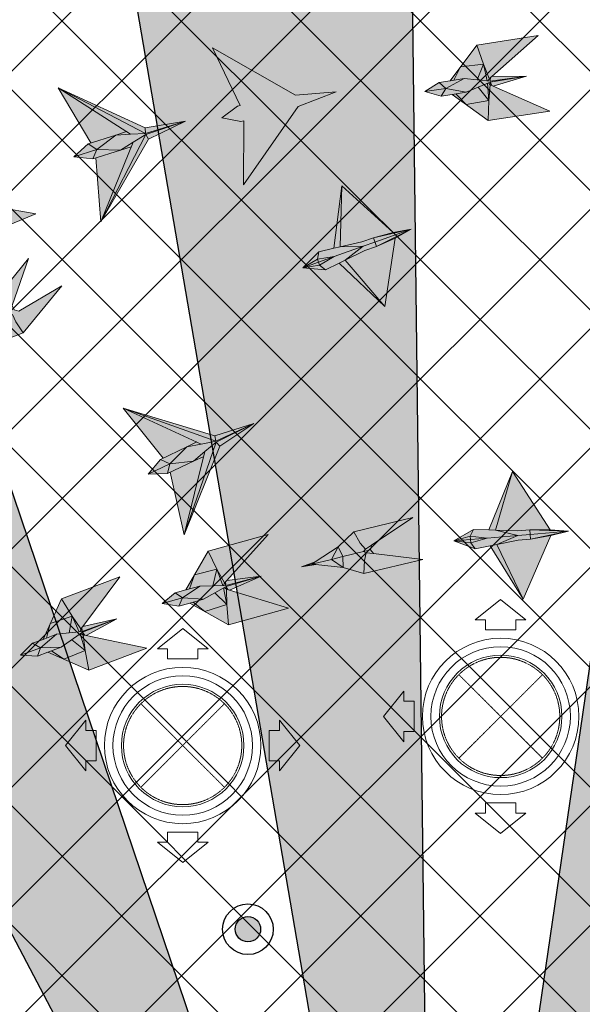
# Model space of a CAD drawing. Header units: millimetres. Extents: x -150 to 37805, y -49 to 13830.
# Tile 13 of 17: x 9774 to 11440, y 9108 to 12025. Entities that reach past the tile are written whole.
import ezdxf

# ---------------------------------------------------------------- set-up
doc = ezdxf.new("R2010")
doc.units = ezdxf.units.MM
doc.linetypes.add('HIDDEN', pattern=[0.375, 0.25, -0.125])
for name, color, linetype, lineweight, true_color in [('A-CEILING-01', 7, 'Continuous', 5, 0xd56ca8), ('A-CEILING-08', 7, 'Continuous', 5, 0xd56ca8), ('ACMV', 5, 'Continuous', 20, 0x0000ff), ('FIRE', 1, 'Continuous', 20, 0xff0000), ('M-MEP-ELLG-LIGHT', 5, 'Continuous', 15, 0x0000ff)]:
    doc.layers.add(name, color=color, linetype=linetype, lineweight=lineweight, true_color=true_color)
doc.layers.add('A-CELING ELEMENT', color=1, linetype='Continuous')
doc.layers.add('A-LIGHT', color=1, linetype='Continuous', lineweight=5)
doc.layers.add('FIRE-SPKLR-EQP', color=1, linetype='Continuous', true_color=0xff0000)
doc.layers.add('RCP LAYOUT', color=9, linetype='Continuous', true_color=0x808080)
pattern_1 = [(45, (0, 0), (19.8873782, 72.9203868), [93.75, -18.75, 0, -18.75])]

# ---------------------------------------------------------------- blocks, each defined once
blk = doc.blocks.new('XR-CP-DS$0$ceiling element 01')
at = {"layer": 'A-CELING ELEMENT', "lineweight": 5, "true_color": 0x808080, "transparency": 33554687}
h = blk.add_hatch(dxfattribs=at)
h.set_pattern_fill('ANSI36', color=8, scale=300)
h.set_pattern_definition(pattern_1)
h.paths.add_polyline_path([(-425629.8, -157750.9, -0.039119), (-425655.9, -157707.5), (-427128.8, -158480.5, 0.039269), (-426963.6, -158744.9)])
h.paths.add_polyline_path([(-427216.5, -158526.6, -0.039231), (-427344.4, -158225.6), (-431924, -159775.1), (-429595.3, -159775.1)])
h.paths.add_polyline_path([(-427146.3, -156679.9, 0.039168), (-427262.3, -156968.3), (-425674.3, -157463.1, -0.03857), (-425655.4, -157416.9)])
h.paths.add_polyline_path([(-425704.2, -155604.7, 0.039168), (-426005.5, -155681.4), (-425472.4, -157256.8, -0.03857), (-425424.2, -157244.1)])
edge = h.paths.add_edge_path()
edge.add_line((-430171.7, -151115.1), (-430279.8, -151115.1))
edge.add_line((-430279.8, -151115.1), (-430279.8, -151215.1))
edge.add_line((-430279.8, -151215.1), (-430479.8, -151215.1))
edge.add_line((-430479.8, -151215.1), (-430479.8, -151115.1))
edge.add_line((-430479.8, -151115.1), (-430629.8, -151115.1))
edge.add_line((-430629.8, -151115.1), (-430629.8, -150665.1))
edge.add_line((-430629.8, -150665.1), (-432321.8, -150665.1))
edge.add_line((-432321.8, -150665.1), (-432321.8, -150772.9))
edge.add_line((-432321.8, -150772.9), (-426859.3, -156104.6))
edge.add_arc((-425365.2, -157562.3), 2087.3, 126.7377, 135.7079, ccw=False)
edge.add_line((-426613.8, -155889.5), (-430171.7, -151115.1))
edge = h.paths.add_edge_path()
edge.add_line((-424199.8, -150665.1), (-424199.8, -151115.1))
edge.add_line((-424199.8, -151115.1), (-424349.8, -151115.1))
edge.add_line((-424349.8, -151115.1), (-424349.8, -151215.1))
edge.add_line((-424349.8, -151215.1), (-424444.6, -151215.1))
edge.add_line((-424444.6, -151215.1), (-425069.6, -155496))
edge.add_arc((-425365.2, -157562.3), 2087.3, 72.8718, 81.8578, ccw=False)
edge.add_line((-424750.5, -155567.5), (-423223, -150665.1))
edge.add_line((-423223, -150665.1), (-424199.8, -150665.1))
h.paths.add_polyline_path([(-424567.7, -153182.9), (-424331.7, -153182.9), (-424331.7, -153418.9), (-424567.7, -153418.9)], flags=16)
h = blk.add_hatch(dxfattribs=at)
h.set_pattern_fill('ANSI36', color=8, scale=300)
h.set_pattern_definition(pattern_1)
h.paths.add_polyline_path([(-426846.1, -159033.2, -0.036239), (-427043, -158804), (-428346.2, -159775.1), (-427588, -159775.1)])
h.paths.add_polyline_path([(-427423.6, -157908.4, -0.039197), (-427452.5, -157582.9), (-432321.8, -157641.9), (-432321.8, -158745.1)])
h.paths.add_polyline_path([(-425674.9, -157660.7, -0.038923), (-425686.3, -157611.6), (-427325.9, -157891.7, 0.039228), (-427250.5, -158193.8)])
h.paths.add_polyline_path([(-425560.1, -157303.4, -0.038492), (-425518.1, -157276.7), (-426291, -155804.1, 0.039154), (-426553.9, -155969.8)])
h.paths.add_polyline_path([(-426337.7, -155715.3, -0.039172), (-426037.7, -155586.2), (-427702.8, -150665.1), (-428988.4, -150665.1)])
h = blk.add_hatch(dxfattribs=at)
h.set_pattern_fill('ANSI36', color=8, scale=200)
h.set_pattern_definition([(45, (0, 0), (13.2582521, 48.6135912), [62.5, -12.5, 0, -12.5])])
h.paths.add_polyline_path([(-427235.6, -156635.7, -0.03916), (-427068.3, -156355.4), (-432321.8, -152634.9), (-432321.8, -154121.3)])
h.paths.add_polyline_path([(-425454.1, -150665.1), (-426550.3, -150665.1), (-425721.8, -155505.6, -0.039276), (-425395.8, -155475.2)])
h.paths.add_polyline_path([(-425690.1, -157561.6, -0.038719), (-425686, -157511.7), (-427331.8, -157271.4, 0.039193), (-427353.2, -157581.7)], flags=17)
h.paths.add_polyline_path([(-425084.2, -155595.8, 0.039193), (-425394.6, -155575.9), (-425374.5, -157239, -0.038719), (-425324.5, -157241.6)], flags=17)
h.paths.add_polyline_path([(-423965.7, -156152.8, 0.996512), (-426776.1, -158963.3), (-425599.9, -157787, -0.900286), (-425184.4, -157294.8), (-424476.2, -156294.7), (-424567.8, -156294.7), (-424567.8, -156058.7), (-424331.8, -156058.7), (-424331.8, -156294.7), (-424476.2, -156294.7), (-425184.4, -157294.8, -0.042192), (-425142, -157329.1)])
h = blk.add_hatch(dxfattribs=at)
h.set_pattern_fill('ANSI36', color=8, scale=300)
h.set_pattern_definition(pattern_1)
h.paths.add_polyline_path([(-432321.8, -155391.8), (-432321.8, -156542.9), (-427430.1, -157257, -0.039171), (-427357.2, -156938.7)])
h.paths.add_polyline_path([(-426787.8, -156174.5, 0.039154), (-426986.9, -156413.1), (-425629.6, -157374.3, -0.038492), (-425597.6, -157336.2)])
h.paths.add_polyline_path([(-424491.1, -155778.6, 0.039227), (-424780.5, -155663.9), (-425275.3, -157251.9, -0.038923), (-425228.3, -157269.8)])
h.paths.add_polyline_path([(-423119.8, -154379.5), (-423119.8, -153004.8), (-424446.3, -155688.1, -0.039269), (-424164.6, -155854.8)])
h.paths.add_polyline_path([(-430497.8, -156058.7), (-430497.8, -156294.7), (-430261.8, -156294.7), (-430261.8, -156058.7)], flags=0)
h.paths.add_polyline_path([(-430497.8, -156058.7), (-430261.8, -156058.7), (-430261.8, -156294.7), (-430497.8, -156294.7)], flags=16)
at = {"layer": 'A-CELING ELEMENT', "color": 8, "lineweight": -3, "true_color": 0x808080}
for points in [[(-426337.7, -155715.3), (-428988.4, -150665.1)], [(-427702.8, -150665.1), (-426037.7, -155586.2)], [(-425721.8, -155505.6), (-426550.3, -150665.1)], [(-425454.1, -150665.3), (-425395.8, -155475.2)], [(-425069.6, -155496), (-424444.6, -151215.1)]]:
    blk.add_lwpolyline(points, dxfattribs=at)
blk = doc.blocks.new('A$C256bf26b')
at = {"layer": 'A-CEILING-01', "true_color": 0x808080}
h = blk.add_hatch(dxfattribs=at)
h.set_pattern_fill('ANSI37', color=8, scale=2000)
h.set_pattern_definition([(45, (0, 0), (-176.7767, 176.7767), []), (135, (0, 0), (-176.7767, -176.7767), [])])
edge = h.paths.add_edge_path()
edge.add_line((17350, 13380), (12020, 13380))
edge.add_line((12020, 13380), (12020, 13280))
edge.add_line((12020, 13280), (11820, 13280))
edge.add_line((11820, 13280), (11820, 13380))
edge.add_line((11820, 13380), (6090, 13380))
edge.add_line((6090, 13380), (6090, 13280))
edge.add_line((6090, 13280), (5890, 13280))
edge.add_line((5890, 13280), (5890, 13380))
edge.add_line((5890, 13380), (350, 13380))
edge.add_line((350, 13380), (200, 13380))
edge.add_line((200, 13380), (200, 4520))
edge.add_line((200, 4520), (650, 4520))
edge.add_line((650, 4520), (650, 4220))
edge.add_line((650, 4220), (200, 4220))
edge.add_line((200, 4220), (200, 3270))
edge.add_line((200, 3270), (3945, 3270))
edge.add_line((3945, 3270), (3945, 3920))
edge.add_line((3945, 3920), (6135, 3920))
edge.add_line((6135, 3920), (6135, 3270))
edge.add_line((6135, 3270), (9805, 3270))
edge.add_line((9805, 3270), (9805, 3070))
edge.add_line((9805, 3070), (10125.7, 3070))
edge.add_line((10125.7, 3070), (10125.7, 3423))
edge.add_line((10125.7, 3423), (11242.1, 4539.4))
edge.add_line((11242.1, 4539.4), (10770.1, 5011.3))
edge.add_line((10770.1, 5011.3), (11904.4, 6145.6))
edge.add_line((11904.4, 6145.6), (14298.8, 8540))
edge.add_line((14298.8, 8540), (14450, 8540))
edge.add_line((14450, 8540), (14450, 9620))
edge.add_line((14450, 9620), (14450, 12330))
edge.add_arc((15200, 12330), 750, 90, 180, ccw=False)
edge.add_line((15200, 13080), (17350, 13080))
edge.add_line((17350, 13080), (17350, 13380))
h.paths.add_polyline_path([(5890.1, 11294.2), (6090.1, 11294.2), (6090.1, 11094.2), (5890.1, 11094.2)], flags=16)
h.paths.add_polyline_path([(5890.1, 9330), (6090.1, 9330), (6090.1, 9130), (5890.1, 9130)], flags=16)
h.paths.add_polyline_path([(5890, 8418.4), (6090, 8418.4), (6090, 8218.4), (5890, 8218.4)], flags=16)
h.paths.add_polyline_path([(5890, 6030), (6090, 6030), (6090, 5830), (5890, 5830)], flags=16)
h.paths.add_polyline_path([(11820, 8418.4), (12020, 8418.4), (12020, 8218.4), (11820, 8218.4)], flags=16)
h.paths.add_polyline_path([(11820, 9330), (12020, 9330), (12020, 9130), (11820, 9130)], flags=16)
h.paths.add_polyline_path([(11820.1, 11294.2), (12020.1, 11294.2), (12020.1, 11094.2), (11820.1, 11094.2)], flags=16)
at = {"layer": 'A-CEILING-08', "color": 8, "lineweight": 0, "true_color": 0x808080}
blk.add_blockref('XR-CP-DS$0$ceiling element 01', (436369.8, 164495.1), dxfattribs=at)
blk = doc.blocks.new('A$C361b1b60')
at = {"layer": 'ACMV', "linetype": 'HIDDEN'}
for p, q in [((-6475.5, 10084.4), (-6228, 9836.9)), ((-6228, 10084.4), (-6475.5, 9836.9)), ((-7416.9, 9998), (-7169.4, 9750.5)), ((-7169.4, 9998), (-7416.9, 9750.5))]:
    blk.add_line(p, q, dxfattribs=at)
at = {"layer": 'ACMV'}
for points in [[(-6351.8, 10307.1), (-6426.8, 10247.1), (-6396.8, 10247.1), (-6396.8, 10217.1), (-6306.8, 10217.1), (-6306.8, 10247.1), (-6276.8, 10247.1), (-6351.8, 10307.1)], [(-7293.2, 10220.8), (-7368.2, 10160.8), (-7338.2, 10160.8), (-7338.2, 10130.8), (-7248.2, 10130.8), (-7248.2, 10160.8), (-7218.2, 10160.8), (-7293.2, 10220.8)], [(-6698.3, 9960.6), (-6638.3, 10035.6), (-6638.3, 10005.6), (-6608.3, 10005.6), (-6608.3, 9915.6), (-6638.3, 9915.6), (-6638.3, 9885.6), (-6698.3, 9960.6)], [(-7639.7, 9874.3), (-7579.7, 9949.3), (-7579.7, 9919.3), (-7549.7, 9919.3), (-7549.7, 9829.3), (-7579.7, 9829.3), (-7579.7, 9799.3), (-7639.7, 9874.3)], [(-6946.7, 9874.3), (-7006.7, 9949.3), (-7006.7, 9919.3), (-7036.7, 9919.3), (-7036.7, 9829.3), (-7006.7, 9829.3), (-7006.7, 9799.3), (-6946.7, 9874.3)], [(-6351.8, 9614.1), (-6426.8, 9674.1), (-6396.8, 9674.1), (-6396.8, 9704.1), (-6306.8, 9704.1), (-6306.8, 9674.1), (-6276.8, 9674.1), (-6351.8, 9614.1)], [(-7293.2, 9527.8), (-7368.2, 9587.8), (-7338.2, 9587.8), (-7338.2, 9617.8), (-7248.2, 9617.8), (-7248.2, 9587.8), (-7218.2, 9587.8), (-7293.2, 9527.8)]]:
    blk.add_lwpolyline(points, dxfattribs=at)
for centre, radius in [((-6351.8, 9960.6), 231.5), ((-6351.8, 9960.6), 206.5), ((-6351.8, 9960.6), 181.5), ((-7293.2, 9874.3), 231.5), ((-7293.2, 9874.3), 206.5), ((-7293.2, 9874.3), 181.5)]:
    blk.add_circle(centre, radius, dxfattribs=at)
at = {"layer": 'ACMV', "linetype": 'HIDDEN'}
for centre in [(-6351.8, 9960.6), (-7293.2, 9874.3)]:
    blk.add_circle(centre, 175, dxfattribs=at)
blk = doc.blocks.new('A$Ced31c995')
at = {"layer": 'M-MEP-ELLG-LIGHT', "lineweight": 0, "true_color": 0xff00ff}
h = blk.add_hatch(color=6, dxfattribs=at)
h.dxf.hatch_style = 1
h.paths.add_polyline_path([(11143.8, -1726.4), (10976.2, -1652.5), (10967.5, -1648.6), (10963.5, -1694.4), (10961.6, -1754.3)])
h.paths.add_polyline_path([(10963.5, -1694.4), (10896.5, -1707), (10961.6, -1754.3)])
h.paths.add_polyline_path([(10932, -1655.4), (10896.5, -1670.4), (10865.7, -1675.1), (10896.5, -1707), (10963.5, -1694.4)])
h.paths.add_polyline_path([(10959.5, -1643.7), (10932, -1655.4), (10963.5, -1694.4)], flags=17)
h.paths.add_polyline_path([(10967.5, -1648.6), (10961.8, -1642.8), (10959.5, -1643.7), (10963.5, -1694.4)], flags=17)
h.paths.add_polyline_path([(11074.9, -1622.4), (10967.6, -1640.3), (10967.6, -1640.3), (10968.2, -1641.8), (10971.8, -1650.5), (10976.2, -1652.5)], flags=17)
h.paths.add_polyline_path([(10968.2, -1641.8), (10967.5, -1648.6), (10971.8, -1650.5)], flags=16)
h.paths.add_polyline_path([(10968.2, -1641.8), (10967.6, -1640.3), (10961.8, -1642.8), (10967.5, -1648.6)], flags=17)
h.paths.add_polyline_path([(11074.9, -1622.4), (10967.1, -1637.5), (10967.1, -1637.5), (10890.3, -1630), (10848.7, -1636.4), (10816.2, -1641.4), (10773.8, -1668.5), (10822.4, -1681.7), (10854.8, -1676.8), (10896.5, -1670.4), (10932, -1655.4), (10959.5, -1643.7), (10961.8, -1642.8), (10967.6, -1640.3)])
h.paths.add_polyline_path([(11109.5, -1502.5), (10927.3, -1530.4), (10947, -1587), (10964.6, -1629.6), (10971.7, -1623.3)])
h.paths.add_polyline_path([(10927.3, -1530.4), (10879.3, -1595.1), (10947, -1587)])
h.paths.add_polyline_path([(10947, -1587), (10879.3, -1595.1), (10859.5, -1634.7), (10890.3, -1630), (10958.4, -1636.6)])
h.paths.add_polyline_path([(10947, -1587), (10958.4, -1636.6), (10960.9, -1636.9), (10964.6, -1629.6)])
h.paths.add_polyline_path([(11074.9, -1622.4), (10971.7, -1623.3), (10968.1, -1626.4), (10967.3, -1635.8), (10967.3, -1635.8), (10967.1, -1637.5), (10967.2, -1637.5)], flags=17)
h.paths.add_polyline_path([(10967.3, -1635.8), (10964.6, -1629.6), (10960.9, -1636.9), (10967.1, -1637.5)], flags=17)
h.paths.add_polyline_path([(10968.1, -1626.4), (10964.6, -1629.6), (10967.3, -1635.8)], flags=17)
h.paths.add_polyline_path([(10865.7, -1675.1), (10854.8, -1676.8), (10896.5, -1707)])
h.paths.add_polyline_path([(10879.3, -1595.1), (10848.7, -1636.4), (10859.5, -1634.7)], flags=17)
h = blk.add_hatch(color=6, dxfattribs=at)
h.dxf.hatch_style = 1
h.paths.add_polyline_path([(10227.4, -1709.7), (10145.1, -1538.9), (10390.7, -1678.9), (10511.7, -1669.3), (10398.3, -1712.8), (10236.7, -1944.7), (10237.6, -1755.1), (10229.3, -1757), (10173, -1745.8), (10219.1, -1711.6)])
h = blk.add_hatch(color=6, dxfattribs=at)
h.dxf.hatch_style = 1
h.paths.add_polyline_path([(9858.6, -1797.3), (9890.1, -1786.7), (9688.6, -1657.6), (9785.3, -1820.6)], flags=17)
h.paths.add_polyline_path([(9872.7, -1841.6), (9910.1, -1818.4), (9947.5, -1795.1), (10065.1, -1755.9), (9946.3, -1792.1), (9946.3, -1792), (9902.5, -1794.6), (9858.6, -1797.3), (9802.5, -1839.6)])
h.paths.add_polyline_path([(9802.5, -1839.6), (9734.3, -1861.3), (9791.3, -1867.6)])
h.paths.add_polyline_path([(9802.5, -1839.6), (9802.5, -1839.6), (9777.2, -1823.2), (9734.3, -1861.3)])
h.paths.add_polyline_path([(9858.6, -1797.3), (9785.3, -1820.6), (9777.2, -1823.2), (9802.5, -1839.6)], flags=17)
h.paths.add_polyline_path([(9872.7, -1841.6), (9802.5, -1839.6), (9802.5, -1839.6), (9791.3, -1867.6)])
h.paths.add_polyline_path([(9904.6, -1832), (9872.7, -1841.6), (9799.4, -1865), (9814.8, -2053.9)], flags=16)
h.paths.add_polyline_path([(9946.3, -1792), (9946.3, -1791.9), (9688.6, -1657.6), (9890.1, -1786.7), (9902.5, -1794.6)])
h.paths.add_polyline_path([(9946.3, -1791.9), (9945.3, -1775.8), (9688.6, -1657.6)])
h.paths.add_polyline_path([(9902.5, -1794.6), (9890.1, -1786.7), (9858.6, -1797.3)], flags=17)
h.paths.add_polyline_path([(9904.6, -1832), (9910.1, -1818.4), (9872.7, -1841.6)], flags=16)
h.paths.add_polyline_path([(9947.5, -1795.1), (9910.1, -1818.4), (9904.6, -1832), (9814.8, -2053.9)], flags=17)
h.paths.add_polyline_path([(9955.9, -1809), (9947.5, -1795.1), (9814.8, -2053.9)])
h.paths.add_polyline_path([(10065.1, -1755.9), (9947.5, -1795.1), (9955.9, -1809)])
h.paths.add_polyline_path([(10065.1, -1755.9), (9945.3, -1775.8), (9946.3, -1791.9), (9946.5, -1792)], flags=17)
h = blk.add_hatch(color=6, dxfattribs=at)
h.dxf.hatch_style = 1
h.paths.add_polyline_path([(9622.3, -2030.2), (9441.8, -1999.2), (9432.4, -1997.5), (9439.6, -2043), (9452.4, -2101.5)])
h.paths.add_polyline_path([(9439.6, -2043), (9377.7, -2071.4), (9452.4, -2101.5)])
h.paths.add_polyline_path([(9399.6, -2012.7), (9368.8, -2035.9), (9340.1, -2047.9), (9377.7, -2071.4), (9439.6, -2043)])
h.paths.add_polyline_path([(9423.5, -1994.7), (9399.6, -2012.7), (9439.6, -2043)], flags=17)
h.paths.add_polyline_path([(9432.4, -1997.5), (9425.4, -1993.2), (9423.5, -1994.7), (9439.6, -2043)], flags=17)
h.paths.add_polyline_path([(9530.2, -1946), (9430.5, -1989.4), (9430.4, -1989.5), (9431.4, -1990.8), (9437, -1998.3), (9441.8, -1999.2)], flags=17)
h.paths.add_polyline_path([(9431.4, -1990.8), (9432.4, -1997.5), (9437, -1998.3)], flags=16)
h.paths.add_polyline_path([(9431.4, -1990.8), (9430.4, -1989.5), (9425.4, -1993.2), (9432.4, -1997.5)], flags=17)
h.paths.add_polyline_path([(9530.2, -1946), (9429.3, -1986.8), (9429.3, -1986.8), (9353, -1998.2), (9314.1, -2014.5), (9283.9, -2027.2), (9249.3, -2063.9), (9299.7, -2064.9), (9329.9, -2052.2), (9368.8, -2035.9), (9399.6, -2012.7), (9423.5, -1994.7), (9425.4, -1993.2), (9430.5, -1989.4)])
h.paths.add_polyline_path([(9534.7, -1821.3), (9364.7, -1892.6), (9397.6, -1942.8), (9424.9, -1979.7), (9430.3, -1971.9)])
h.paths.add_polyline_path([(9364.7, -1892.6), (9333.9, -1967), (9397.6, -1942.8)])
h.paths.add_polyline_path([(9397.6, -1942.8), (9333.9, -1967), (9324.3, -2010.3), (9353, -1998.2), (9420.7, -1988.1)])
h.paths.add_polyline_path([(9397.6, -1942.8), (9420.7, -1988.1), (9423.1, -1987.7), (9424.9, -1979.7)])
h.paths.add_polyline_path([(9530.2, -1946), (9430.3, -1971.9), (9427.6, -1975.9), (9429.1, -1985.2), (9429.1, -1985.1), (9429.3, -1986.8), (9429.4, -1986.8)], flags=17)
h.paths.add_polyline_path([(9429.1, -1985.1), (9424.9, -1979.7), (9423.1, -1987.7), (9429.3, -1986.8)], flags=17)
h.paths.add_polyline_path([(9427.6, -1975.9), (9424.9, -1979.7), (9429.1, -1985.2)], flags=17)
h.paths.add_polyline_path([(9340.1, -2047.9), (9329.9, -2052.2), (9377.7, -2071.4)])
h.paths.add_polyline_path([(9333.9, -1967), (9314.1, -2014.5), (9324.3, -2010.3)], flags=17)
h = blk.add_hatch(color=6, dxfattribs=at)
h.dxf.hatch_style = 1
h.paths.add_polyline_path([(10462.3, -2182.5), (10459.1, -2173.8), (10412.3, -2190.1)], flags=17)
h.paths.add_polyline_path([(10479.4, -2196.6), (10462.3, -2182.5), (10412.3, -2190.1)])
h.paths.add_polyline_path([(10520.3, -2176.5), (10537.7, -2168), (10591.5, -2126.4), (10505.7, -2156.9), (10462.3, -2182.5), (10479.4, -2196.6)])
h.paths.add_polyline_path([(10505.7, -2156.9), (10591.5, -2126.4), (10523.5, -2128.1), (10504.6, -2132.4), (10460.2, -2142.7), (10455.9, -2164.4)])
h.paths.add_polyline_path([(10455.9, -2164.4), (10460.2, -2142.7), (10412.3, -2190.1)])
h.paths.add_polyline_path([(10459.1, -2173.8), (10459.1, -2173.8), (10459, -2173.5), (10455.9, -2164.4), (10455.9, -2164.4), (10412.3, -2190.1)])
h.paths.add_polyline_path([(10505.7, -2156.9), (10455.9, -2164.4), (10459, -2173.5), (10459.1, -2173.8)])
h.paths.add_polyline_path([(10505.7, -2156.9), (10459.1, -2173.8), (10462.3, -2182.5), (10462.3, -2182.5)])
h.paths.add_polyline_path([(10655.1, -2305.1), (10537.7, -2168), (10520.3, -2176.5)])
h.paths.add_polyline_path([(10527.9, -1947.6), (10504.6, -2132.4), (10523.5, -2128.1)])
h.paths.add_polyline_path([(10586.9, -2113.4), (10621.5, -2101.1), (10733, -2076.1), (10680, -2085.6), (10527.9, -1947.6), (10523.5, -2128.1)])
h.paths.add_polyline_path([(10626.1, -2114.1), (10626.1, -2114.1), (10621.5, -2101.1), (10586.9, -2113.4), (10523.5, -2128.1), (10591.5, -2126.4)], flags=17)
h.paths.add_polyline_path([(10630.7, -2127), (10626.1, -2114.1), (10626.1, -2114.1), (10591.5, -2126.4), (10537.7, -2168), (10596.1, -2139.3)])
h.paths.add_polyline_path([(10685.9, -2102.1), (10630.7, -2127), (10596.1, -2139.3), (10537.7, -2168), (10655.1, -2305.1)])
h.paths.add_polyline_path([(10733, -2076.1), (10626.1, -2114.1), (10630.7, -2127)])
h.paths.add_polyline_path([(10733, -2076.1), (10621.5, -2101.1), (10626.1, -2114.1)], flags=17)
h.paths.add_polyline_path([(10733, -2076.1), (10630.7, -2127), (10685.9, -2102.1)])
h = blk.add_hatch(color=6, dxfattribs=at)
h.dxf.hatch_style = 1
h.paths.add_polyline_path([(9525, -2405.6), (9482.8, -2406.8), (9444.7, -2453.3), (9454.7, -2447.3)])
h.paths.add_polyline_path([(9525, -2405.6), (9505, -2379.7), (9482.8, -2406.8)])
h.paths.add_polyline_path([(9505, -2379.7), (9475.7, -2365.2), (9482.8, -2406.8)])
h.paths.add_polyline_path([(9544.9, -2331), (9545, -2322.3), (9521.9, -2317.2), (9486.4, -2301.8), (9475.7, -2365.2), (9505, -2379.7)])
h.paths.add_polyline_path([(9585, -2382.7), (9563, -2350.9), (9553.4, -2329.2), (9544.9, -2331), (9505, -2379.7), (9505, -2379.7), (9525, -2405.6)])
h.paths.add_polyline_path([(9699, -2243.7), (9571.7, -2318.5), (9553.4, -2329.2), (9563, -2350.9), (9585, -2382.7)])
h.paths.add_polyline_path([(9600.4, -2162.9), (9486.4, -2301.8), (9521.9, -2317.2), (9545, -2322.3), (9552, -2302.3)])
h.paths.add_polyline_path([(9571.7, -2318.5), (9558.4, -2314.6), (9550.7, -2323.9), (9544.9, -2331), (9553.4, -2329.2)])
h.paths.add_polyline_path([(9558.4, -2314.6), (9552, -2302.3), (9545, -2322.3), (9544.9, -2331), (9550.7, -2323.9)])
h.paths.add_polyline_path([(9482.8, -2406.8), (9475.7, -2365.2), (9448.5, -2442.2), (9444.7, -2453.3)])
h.paths.add_polyline_path([(9454.7, -2447.3), (9444.7, -2453.3), (9424.5, -2477.8)])
h.paths.add_polyline_path([(9448.5, -2442.2), (9424.5, -2477.8), (9444.7, -2453.3)])
h = blk.add_hatch(color=6, dxfattribs=at)
h.dxf.hatch_style = 1
h.paths.add_polyline_path([(10068.7, -2721.1), (10098.5, -2706.3), (9881, -2606.2), (9999.3, -2754.3)], flags=17)
h.paths.add_polyline_path([(10088.8, -2763.1), (10122.6, -2734.9), (10156.4, -2706.7), (10267.5, -2651.6), (10154.8, -2703.8), (10154.8, -2703.7), (10111.8, -2712.4), (10068.7, -2721.1), (10019, -2770.7)])
h.paths.add_polyline_path([(10019, -2770.7), (9954.4, -2801.7), (10011.7, -2800)])
h.paths.add_polyline_path([(10019, -2770.7), (10019, -2770.7), (9991.6, -2758), (9954.4, -2801.7)])
h.paths.add_polyline_path([(10068.7, -2721.1), (9999.3, -2754.3), (9991.6, -2758), (10019, -2770.7)], flags=17)
h.paths.add_polyline_path([(10088.8, -2763.1), (10019, -2770.7), (10019, -2770.7), (10011.7, -2800)])
h.paths.add_polyline_path([(10119, -2749.1), (10088.8, -2763.1), (10019.4, -2796.3), (10060.8, -2981.3)], flags=16)
h.paths.add_polyline_path([(10154.8, -2703.7), (10154.8, -2703.7), (9881, -2606.2), (10098.5, -2706.3), (10111.8, -2712.4)])
h.paths.add_polyline_path([(10154.8, -2703.7), (10151.6, -2687.9), (9881, -2606.2)])
h.paths.add_polyline_path([(10111.8, -2712.4), (10098.5, -2706.3), (10068.7, -2721.1)], flags=17)
h.paths.add_polyline_path([(10119, -2749.1), (10122.6, -2734.9), (10088.8, -2763.1)], flags=16)
h.paths.add_polyline_path([(10156.4, -2706.7), (10122.6, -2734.9), (10119, -2749.1), (10060.8, -2981.3)], flags=17)
h.paths.add_polyline_path([(10166.6, -2719.2), (10156.4, -2706.7), (10060.8, -2981.3)])
h.paths.add_polyline_path([(10267.5, -2651.6), (10156.4, -2706.7), (10166.6, -2719.2)])
h.paths.add_polyline_path([(10267.5, -2651.6), (10151.6, -2687.9), (10154.8, -2703.7), (10155, -2703.7)], flags=17)
h = blk.add_hatch(color=6, dxfattribs=at)
h.dxf.hatch_style = 1
h.paths.add_polyline_path([(11033.2, -2794.3), (10983, -2967.6), (11048, -2969.6), (11084.6, -2966.5), (11145.2, -2966.4)])
h.paths.add_polyline_path([(11033.2, -2794.3), (10963.6, -2967), (10983, -2967.6)])
h.paths.add_polyline_path([(10918, -2965.7), (10859.6, -2999.3), (10908.3, -2985.5)])
h.paths.add_polyline_path([(10983, -2967.6), (10963.6, -2967), (10918, -2965.7), (10908.3, -2985.5), (10958.4, -2990.9), (11049.1, -2983.3)])
h.paths.add_polyline_path([(10908.3, -2985.5), (10908.3, -2985.5), (10859.6, -2999.3), (10909.1, -2995.5), (10909.1, -2995.5), (10909, -2995.1)], flags=17)
h.paths.add_polyline_path([(10958.4, -2990.9), (10908.3, -2985.5), (10909, -2995.1), (10909.1, -2995.5)])
h.paths.add_polyline_path([(10958.4, -2990.9), (10909.1, -2995.5), (10909.9, -3004.7), (10909.9, -3004.7)])
h.paths.add_polyline_path([(10909.1, -2995.5), (10859.6, -2999.3), (10909.9, -3004.7)])
h.paths.add_polyline_path([(10909.9, -3004.7), (10859.6, -2999.3), (10922.8, -3022.6)])
h.paths.add_polyline_path([(11049.1, -2983.3), (10958.4, -2990.9), (10909.9, -3004.7), (10922.8, -3022.6), (10967.5, -3013.6), (10986.6, -3009.8)])
h.paths.add_polyline_path([(11085.8, -2980.2), (11085.8, -2980.2), (11049.1, -2983.3), (10986.6, -3009.8), (11050.3, -2997), (11086.9, -2993.9)])
h.paths.add_polyline_path([(11084.6, -2966.5), (11048, -2969.6), (10983, -2967.6), (11049.1, -2983.3), (11085.8, -2980.2), (11085.8, -2980.2)])
h.paths.add_polyline_path([(11198.8, -2970.7), (11084.6, -2966.5), (11085.8, -2980.2)])
h.paths.add_polyline_path([(11198.8, -2970.7), (11085.8, -2980.2), (11086.9, -2993.9)])
h.paths.add_polyline_path([(11145.2, -2966.4), (11084.6, -2966.5), (11198.8, -2970.7)])
h.paths.add_polyline_path([(11146.6, -2983.9), (11086.9, -2993.9), (11050.3, -2997), (10986.6, -3009.8), (11065.1, -3172.4)])
h.paths.add_polyline_path([(10986.6, -3009.8), (10967.5, -3013.6), (11065.1, -3172.4)])
h = blk.add_hatch(color=6, dxfattribs=at)
h.dxf.hatch_style = 1
h.paths.add_polyline_path([(10531.8, -3078.7), (10497.4, -3054.2), (10438.9, -3068.4), (10450.6, -3069.7)])
h.paths.add_polyline_path([(10531.8, -3078.7), (10531.4, -3046), (10497.4, -3054.2)])
h.paths.add_polyline_path([(10531.4, -3046), (10516.8, -3016.7), (10497.4, -3054.2)])
h.paths.add_polyline_path([(10592.6, -3031.1), (10597.9, -3024.2), (10582.6, -3006.2), (10563.5, -2972.6), (10516.8, -3016.7), (10531.4, -3046)])
h.paths.add_polyline_path([(10593.5, -3096.5), (10595.1, -3057.8), (10600.4, -3034.8), (10592.6, -3031.1), (10531.4, -3046), (10531.4, -3046), (10531.8, -3078.7)])
h.paths.add_polyline_path([(10768.2, -3054.1), (10621.5, -3037.2), (10600.4, -3034.8), (10595.1, -3057.8), (10593.5, -3096.5)])
h.paths.add_polyline_path([(10738.1, -2930.2), (10563.5, -2972.6), (10582.6, -3006.2), (10597.9, -3024.2), (10615.5, -3012.4)])
h.paths.add_polyline_path([(10621.5, -3037.2), (10613.2, -3026.1), (10601.5, -3029), (10592.6, -3031.1), (10600.4, -3034.8)])
h.paths.add_polyline_path([(10613.2, -3026.1), (10615.5, -3012.4), (10597.9, -3024.2), (10592.6, -3031.1), (10601.5, -3029)])
h.paths.add_polyline_path([(10497.4, -3054.2), (10516.8, -3016.7), (10448.7, -3061.9), (10438.9, -3068.4)])
h.paths.add_polyline_path([(10450.6, -3069.7), (10438.9, -3068.4), (10408.1, -3075.9)])
h.paths.add_polyline_path([(10448.7, -3061.9), (10408.1, -3075.9), (10438.9, -3068.4)])
h = blk.add_hatch(color=6, dxfattribs=at)
h.dxf.hatch_style = 1
h.paths.add_polyline_path([(10370.4, -3198.6), (10195.2, -3145.1), (10186.1, -3142.4), (10187.5, -3188.3), (10192.8, -3248)])
h.paths.add_polyline_path([(10187.5, -3188.3), (10122.5, -3208.8), (10192.8, -3248)])
h.paths.add_polyline_path([(10151.7, -3153.3), (10118.1, -3172.4), (10088.2, -3180.8), (10122.5, -3208.8), (10187.5, -3188.3)])
h.paths.add_polyline_path([(10177.5, -3138.4), (10151.7, -3153.3), (10187.5, -3188.3)], flags=17)
h.paths.add_polyline_path([(10186.1, -3142.4), (10179.7, -3137.2), (10177.5, -3138.4), (10187.5, -3188.3)], flags=17)
h.paths.add_polyline_path([(10289.6, -3103.5), (10185.2, -3134.1), (10185.1, -3134.1), (10185.9, -3135.5), (10190.6, -3143.7), (10195.2, -3145.1)], flags=17)
h.paths.add_polyline_path([(10185.9, -3135.5), (10186.1, -3142.4), (10190.6, -3143.7)], flags=16)
h.paths.add_polyline_path([(10185.9, -3135.5), (10185.1, -3134.1), (10179.7, -3137.2), (10186.1, -3142.4)], flags=17)
h.paths.add_polyline_path([(10289.6, -3103.5), (10184.4, -3131.3), (10184.4, -3131.3), (10107.2, -3133.1), (10066.6, -3144.4), (10035, -3153.2), (9996.1, -3185.2), (10045.9, -3192.5), (10077.6, -3183.7), (10118.1, -3172.4), (10151.7, -3153.3), (10177.5, -3138.4), (10179.7, -3137.2), (10185.2, -3134.1)])
h.paths.add_polyline_path([(10309.7, -2980.4), (10132.1, -3029.8), (10158.4, -3083.6), (10180.9, -3123.8), (10187.2, -3116.7)])
h.paths.add_polyline_path([(10132.1, -3029.8), (10092.1, -3099.7), (10158.4, -3083.6)])
h.paths.add_polyline_path([(10158.4, -3083.6), (10092.1, -3099.7), (10077.2, -3141.4), (10107.2, -3133.1), (10175.6, -3131.5)])
h.paths.add_polyline_path([(10158.4, -3083.6), (10175.6, -3131.5), (10178.1, -3131.5), (10180.9, -3123.8)])
h.paths.add_polyline_path([(10289.6, -3103.5), (10187.2, -3116.7), (10184, -3120.2), (10184.3, -3129.7), (10184.3, -3129.6), (10184.4, -3131.3), (10184.4, -3131.3)], flags=17)
h.paths.add_polyline_path([(10184.3, -3129.6), (10180.9, -3123.8), (10178.1, -3131.5), (10184.4, -3131.3)], flags=17)
h.paths.add_polyline_path([(10184, -3120.2), (10180.9, -3123.8), (10184.3, -3129.7)], flags=17)
h.paths.add_polyline_path([(10088.2, -3180.8), (10077.6, -3183.7), (10122.5, -3208.8)])
h.paths.add_polyline_path([(10092.1, -3099.7), (10066.6, -3144.4), (10077.2, -3141.4)], flags=17)
h = blk.add_hatch(color=6, dxfattribs=at)
h.dxf.hatch_style = 1
h.paths.add_polyline_path([(9950.9, -3317.5), (9771.5, -3280.2), (9762.2, -3278.3), (9767.9, -3323.9), (9778.6, -3382.9)])
h.paths.add_polyline_path([(9767.9, -3323.9), (9705, -3350.2), (9778.6, -3382.9)])
h.paths.add_polyline_path([(9728.9, -3292.3), (9697.3, -3314.4), (9668.2, -3325.5), (9705, -3350.2), (9767.9, -3323.9)])
h.paths.add_polyline_path([(9753.4, -3275.1), (9728.9, -3292.3), (9767.9, -3323.9)], flags=17)
h.paths.add_polyline_path([(9762.2, -3278.3), (9755.4, -3273.7), (9753.4, -3275.1), (9767.9, -3323.9)], flags=17)
h.paths.add_polyline_path([(9861.8, -3230.2), (9760.6, -3270.1), (9760.5, -3270.1), (9761.5, -3271.5), (9766.8, -3279.2), (9771.5, -3280.2)], flags=17)
h.paths.add_polyline_path([(9761.5, -3271.5), (9762.2, -3278.3), (9766.8, -3279.2)], flags=16)
h.paths.add_polyline_path([(9761.5, -3271.5), (9760.5, -3270.1), (9755.4, -3273.7), (9762.2, -3278.3)], flags=17)
h.paths.add_polyline_path([(9861.8, -3230.2), (9759.5, -3267.4), (9759.5, -3267.4), (9682.8, -3276.2), (9643.4, -3291.2), (9612.7, -3302.8), (9577, -3338.2), (9627.2, -3341), (9657.9, -3329.4), (9697.3, -3314.4), (9728.9, -3292.3), (9753.4, -3275.1), (9755.4, -3273.7), (9760.6, -3270.1)])
h.paths.add_polyline_path([(9870.6, -3105.7), (9698.2, -3171.1), (9729.3, -3222.3), (9755.4, -3260.2), (9761, -3252.6)])
h.paths.add_polyline_path([(9698.2, -3171.1), (9664.8, -3244.3), (9729.3, -3222.3)])
h.paths.add_polyline_path([(9729.3, -3222.3), (9664.8, -3244.3), (9653.7, -3287.3), (9682.8, -3276.2), (9750.8, -3268.4)])
h.paths.add_polyline_path([(9729.3, -3222.3), (9750.8, -3268.4), (9753.3, -3268.1), (9755.4, -3260.2)])
h.paths.add_polyline_path([(9861.8, -3230.2), (9761, -3252.6), (9758.2, -3256.4), (9759.4, -3265.8), (9759.3, -3265.8), (9759.5, -3267.4), (9759.6, -3267.4)], flags=17)
h.paths.add_polyline_path([(9759.3, -3265.8), (9755.4, -3260.2), (9753.3, -3268.1), (9759.5, -3267.4)], flags=17)
h.paths.add_polyline_path([(9758.2, -3256.4), (9755.4, -3260.2), (9759.4, -3265.8)], flags=17)
h.paths.add_polyline_path([(9668.2, -3325.5), (9657.9, -3329.4), (9705, -3350.2)])
h.paths.add_polyline_path([(9664.8, -3244.3), (9643.4, -3291.2), (9653.7, -3287.3)], flags=17)
at = {"layer": 'M-MEP-ELLG-LIGHT', "color": 6, "lineweight": 0, "true_color": 0xff00ff}
for p, q in [((11109.5, -1502.5), (10927.3, -1530.4)), ((10971.7, -1623.3), (11109.5, -1502.5)), ((10927.3, -1530.4), (10848.7, -1636.4)), ((10927.3, -1530.4), (10947, -1587)), ((10859.5, -1634.7), (10879.3, -1595.1)), ((10879.3, -1595.1), (10947, -1587)), ((10947, -1587), (10928.7, -1633.8)), ((10947, -1587), (10964.6, -1629.6)), ((10947, -1587), (10958.4, -1636.6)), ((10835.9, -1659), (10890.3, -1630)), ((10848.7, -1636.4), (10890.3, -1630)), ((10890.3, -1630), (10967.2, -1637.5)), ((10960.9, -1636.9), (10964.6, -1629.6)), ((10964.6, -1629.6), (10971.7, -1623.3)), ((10964.6, -1629.6), (10967.3, -1635.8)), ((10967.2, -1637.5), (11074.9, -1622.4)), ((10967.3, -1635.8), (10968.1, -1626.4)), ((11074.9, -1622.4), (10967.6, -1640.3)), ((11074.9, -1622.4), (10971.7, -1623.3)), ((10976.2, -1652.5), (11074.9, -1622.4)), ((9785.3, -1820.6), (9688.6, -1657.6)), ((9688.6, -1657.6), (9945.3, -1775.8)), ((9902.5, -1794.6), (9688.6, -1657.6)), ((9688.6, -1657.6), (9946.5, -1792)), ((10816.2, -1641.4), (10773.8, -1668.5)), ((10848.7, -1636.4), (10816.2, -1641.4)), ((10816.2, -1641.4), (10835.9, -1659)), ((10835.9, -1659), (10822.4, -1681.7)), ((10896.5, -1670.4), (10835.9, -1659)), ((10967.6, -1640.3), (10896.5, -1670.4)), ((10932, -1655.4), (10963.5, -1694.4)), ((10959.5, -1643.7), (10963.5, -1694.4)), ((10961.8, -1642.8), (10967.5, -1648.6)), ((10963.5, -1694.4), (10967.5, -1648.6)), ((10967.3, -1635.8), (10967.1, -1637.5)), ((10967.5, -1648.6), (10968.2, -1641.8)), ((10967.5, -1648.6), (10976.2, -1652.5)), ((10968.2, -1641.8), (10967.6, -1640.3)), ((10968.2, -1641.8), (10971.8, -1650.5)), ((11143.8, -1726.4), (10976.2, -1652.5)), ((10773.8, -1668.5), (10822.4, -1681.7)), ((10822.4, -1681.7), (10854.8, -1676.8)), ((10896.5, -1670.4), (10854.8, -1676.8)), ((10854.8, -1676.8), (10961.6, -1754.3)), ((10896.5, -1707), (10865.7, -1675.1)), ((10963.5, -1694.4), (10896.5, -1707)), ((10961.6, -1754.3), (10963.5, -1694.4)), ((10961.6, -1754.3), (11143.8, -1726.4)), ((9945.3, -1775.8), (10065.1, -1755.9)), ((9945.3, -1775.8), (9946.3, -1792)), ((9946.5, -1792), (10065.1, -1755.9)), ((10065.1, -1755.9), (9947.5, -1795.1)), ((10065.1, -1755.9), (9955.9, -1809)), ((9858.6, -1797.3), (9777.2, -1823.2)), ((9802.5, -1839.6), (9858.6, -1797.3)), ((9947.5, -1795.1), (9814.8, -2053.9)), ((9890.1, -1786.7), (9858.6, -1797.3)), ((9858.6, -1797.3), (9902.5, -1794.6)), ((9946.3, -1792), (9902.5, -1794.6)), ((9947.5, -1795.1), (9910.1, -1818.4)), ((9955.9, -1809), (9947.5, -1795.1)), ((9777.2, -1823.2), (9734.3, -1861.3)), ((9777.2, -1823.2), (9802.5, -1839.6)), ((9955.9, -1809), (9814.8, -2053.9)), ((9814.8, -2053.9), (9910.1, -1818.4)), ((9910.1, -1818.4), (9872.7, -1841.6)), ((9872.7, -1841.6), (9904.6, -1832)), ((9734.3, -1861.3), (9802.5, -1839.6)), ((9734.3, -1861.3), (9791.3, -1867.6)), ((9802.5, -1839.6), (9791.3, -1867.6)), ((9791.3, -1867.6), (9872.7, -1841.6)), ((9814.8, -2053.9), (9799.4, -1865)), ((9872.7, -1841.6), (9802.5, -1839.6)), ((10527.9, -1947.6), (10504.6, -2132.4)), ((10523.5, -2128.1), (10527.9, -1947.6)), ((10680, -2085.6), (10527.9, -1947.6)), ((9622.3, -2030.2), (9441.8, -1999.2)), ((9452.4, -2101.5), (9622.3, -2030.2)), ((10733, -2076.1), (10621.5, -2101.1)), ((10680, -2085.6), (10621.5, -2101.1)), ((10626.1, -2114.1), (10733, -2076.1)), ((10733, -2076.1), (10630.7, -2127)), ((10733, -2076.1), (10680, -2085.6)), ((10685.9, -2102.1), (10733, -2076.1)), ((10504.6, -2132.4), (10523.5, -2128.1)), ((10505.7, -2156.9), (10591.5, -2126.4)), ((10586.9, -2113.4), (10523.5, -2128.1)), ((10523.5, -2128.1), (10591.5, -2126.4)), ((10591.5, -2126.4), (10537.7, -2168)), ((10621.5, -2101.1), (10586.9, -2113.4)), ((10591.5, -2126.4), (10626.1, -2114.1)), ((10630.7, -2127), (10596.1, -2139.3)), ((10621.5, -2101.1), (10630.7, -2127)), ((10630.7, -2127), (10685.9, -2102.1)), ((10655.1, -2305.1), (10685.9, -2102.1)), ((10460.2, -2142.7), (10412.3, -2190.1)), ((10459.1, -2173.8), (10505.7, -2156.9)), ((10504.6, -2132.4), (10460.2, -2142.7)), ((10596.1, -2139.3), (10537.7, -2168)), ((10412.3, -2190.1), (10459.1, -2173.8)), ((10479.4, -2196.6), (10520.3, -2176.5)), ((10537.7, -2168), (10520.3, -2176.5)), ((10520.3, -2176.5), (10655.1, -2305.1)), ((10537.7, -2168), (10655.1, -2305.1)), ((10412.3, -2190.1), (10479.4, -2196.6)), ((9999.3, -2754.3), (9881, -2606.2)), ((9881, -2606.2), (10151.6, -2687.9)), ((10111.8, -2712.4), (9881, -2606.2)), ((9881, -2606.2), (10155, -2703.7)), ((10151.6, -2687.9), (10267.5, -2651.6)), ((10155, -2703.7), (10267.5, -2651.6)), ((10267.5, -2651.6), (10156.4, -2706.7)), ((10267.5, -2651.6), (10166.6, -2719.2)), ((10156.4, -2706.7), (10060.8, -2981.3)), ((10098.5, -2706.3), (10068.7, -2721.1)), ((10068.7, -2721.1), (10111.8, -2712.4)), ((10154.8, -2703.7), (10111.8, -2712.4)), ((10156.4, -2706.7), (10122.6, -2734.9)), ((10151.6, -2687.9), (10154.8, -2703.7)), ((10166.6, -2719.2), (10156.4, -2706.7)), ((10068.7, -2721.1), (9991.6, -2758)), ((10019, -2770.7), (10068.7, -2721.1)), ((10166.6, -2719.2), (10060.8, -2981.3)), ((10060.8, -2981.3), (10122.6, -2734.9)), ((10122.6, -2734.9), (10088.8, -2763.1)), ((9991.6, -2758), (9954.4, -2801.7)), ((9954.4, -2801.7), (10019, -2770.7)), ((9991.6, -2758), (10019, -2770.7)), ((10011.7, -2800), (10088.8, -2763.1)), ((10019, -2770.7), (10011.7, -2800)), ((10088.8, -2763.1), (10019, -2770.7)), ((10088.8, -2763.1), (10119, -2749.1)), ((9954.4, -2801.7), (10011.7, -2800)), ((10060.8, -2981.3), (10019.4, -2796.3)), ((11033.2, -2794.3), (10963.6, -2967)), ((10983, -2967.6), (11033.2, -2794.3)), ((11145.2, -2966.4), (11033.2, -2794.3)), ((10738.1, -2930.2), (10563.5, -2972.6)), ((10615.5, -3012.4), (10738.1, -2930.2)), ((10563.5, -2972.6), (10516.8, -3016.7)), ((10918, -2965.7), (10859.6, -2999.3)), ((10908.3, -2985.5), (10918, -2965.7)), ((10963.6, -2967), (10918, -2965.7)), ((10963.6, -2967), (10983, -2967.6)), ((11048, -2969.6), (10983, -2967.6)), ((10983, -2967.6), (11049.1, -2983.3)), ((11084.6, -2966.5), (11048, -2969.6)), ((11145.2, -2966.4), (11084.6, -2966.5)), ((11198.8, -2970.7), (11084.6, -2966.5)), ((11084.6, -2966.5), (11086.9, -2993.9)), ((11085.8, -2980.2), (11198.8, -2970.7)), ((11198.8, -2970.7), (11086.9, -2993.9)), ((11198.8, -2970.7), (11145.2, -2966.4)), ((11146.6, -2983.9), (11198.8, -2970.7)), ((10309.7, -2980.4), (10132.1, -3029.8)), ((10187.2, -3116.7), (10309.7, -2980.4)), ((10859.6, -2999.3), (10908.3, -2985.5)), ((10859.6, -2999.3), (10909.1, -2995.5)), ((10859.6, -2999.3), (10922.8, -3022.6)), ((10909.9, -3004.7), (10859.6, -2999.3)), ((10908.3, -2985.5), (10958.4, -2990.9)), ((10909, -2995.1), (10908.3, -2985.5)), ((10909.9, -3004.7), (10909, -2995.1)), ((10909.1, -2995.5), (10958.4, -2990.9)), ((10958.4, -2990.9), (10909.9, -3004.7)), ((10958.4, -2990.9), (11049.2, -2983.3)), ((11049.1, -2983.3), (10986.6, -3009.8)), ((11050.3, -2997), (10986.6, -3009.8)), ((11049.2, -2983.3), (11085.8, -2980.2)), ((11086.9, -2993.9), (11050.3, -2997)), ((11065.1, -3172.4), (11146.6, -2983.9)), ((11086.9, -2993.9), (11146.6, -2983.9)), ((10132.1, -3029.8), (10066.6, -3144.4)), ((10516.8, -3016.7), (10448.7, -3061.9)), ((10531.4, -3046), (10592.6, -3031.1)), ((10592.6, -3031.1), (10601.5, -3029)), ((10615.5, -3012.4), (10597.9, -3024.2)), ((10601.5, -3029), (10613.2, -3026.1)), ((10613.2, -3026.1), (10615.5, -3012.4)), ((10621.5, -3037.2), (10613.2, -3026.1)), ((10922.8, -3022.6), (10909.9, -3004.7)), ((10922.8, -3022.6), (10967.5, -3013.6)), ((10986.6, -3009.8), (10967.5, -3013.6)), ((10967.5, -3013.6), (11065.1, -3172.4)), ((10986.6, -3009.8), (11065.1, -3172.4)), ((10408.1, -3075.9), (10448.7, -3061.9)), ((10438.9, -3068.4), (10497.4, -3054.2)), ((10448.7, -3061.9), (10438.9, -3068.4)), ((10497.4, -3054.2), (10531.4, -3046)), ((10593.5, -3096.5), (10768.2, -3054.1)), ((10621.5, -3037.2), (10600.4, -3034.8)), ((10768.2, -3054.1), (10621.5, -3037.2)), ((10408.1, -3075.9), (10438.9, -3068.4)), ((10450.6, -3069.7), (10408.1, -3075.9)), ((10438.9, -3068.4), (10450.6, -3069.7)), ((10450.6, -3069.7), (10531.8, -3078.7)), ((10531.8, -3078.7), (10593.5, -3096.5)), ((9870.6, -3105.7), (9698.2, -3171.1)), ((9761, -3252.6), (9870.6, -3105.7)), ((10184.4, -3131.3), (10289.6, -3103.5)), ((10289.6, -3103.5), (10185.2, -3134.1)), ((10289.6, -3103.5), (10187.2, -3116.7)), ((10195.2, -3145.1), (10289.6, -3103.5)), ((10066.6, -3144.4), (10035, -3153.2)), ((10066.6, -3144.4), (10107.2, -3133.1)), ((10107.2, -3133.1), (10184.4, -3131.3)), ((10185.2, -3134.1), (10118.1, -3172.4)), ((10370.4, -3198.6), (10195.2, -3145.1)), ((9698.2, -3171.1), (9643.4, -3291.2)), ((9698.2, -3171.1), (9729.3, -3222.3)), ((10035, -3153.2), (9996.1, -3185.2)), ((10118.1, -3172.4), (10077.6, -3183.7)), ((9996.1, -3185.2), (10045.9, -3192.5)), ((10045.9, -3192.5), (10077.6, -3183.7)), ((10077.6, -3183.7), (10192.8, -3248)), ((10192.8, -3248), (10370.4, -3198.6)), ((9664.8, -3244.3), (9729.3, -3222.3)), ((9729.3, -3222.3), (9721.2, -3271.8)), ((9729.3, -3222.3), (9755.4, -3260.2)), ((9729.3, -3222.3), (9750.8, -3268.4)), ((9759.6, -3267.4), (9861.8, -3230.2)), ((9861.8, -3230.2), (9760.6, -3270.1)), ((9861.8, -3230.2), (9761, -3252.6)), ((9771.5, -3280.2), (9861.8, -3230.2)), ((9653.7, -3287.3), (9664.8, -3244.3)), ((9753.3, -3268.1), (9755.4, -3260.2)), ((9755.4, -3260.2), (9761, -3252.6)), ((9755.4, -3260.2), (9759.3, -3265.8)), ((9759.3, -3265.8), (9758.2, -3256.4)), ((9759.3, -3265.8), (9759.5, -3267.4)), ((9643.4, -3291.2), (9612.7, -3302.8)), ((9643.4, -3291.2), (9682.8, -3276.2)), ((9682.8, -3276.2), (9759.6, -3267.4)), ((9760.6, -3270.1), (9697.3, -3314.4)), ((9728.9, -3292.3), (9767.9, -3323.9)), ((9753.4, -3275.1), (9767.9, -3323.9)), ((9755.4, -3273.7), (9762.2, -3278.3)), ((9761.5, -3271.5), (9760.5, -3270.1)), ((9762.2, -3278.3), (9761.5, -3271.5)), ((9761.5, -3271.5), (9766.8, -3279.2)), ((9767.9, -3323.9), (9762.2, -3278.3)), ((9762.2, -3278.3), (9771.5, -3280.2)), ((9950.9, -3317.5), (9771.5, -3280.2)), ((9612.7, -3302.8), (9577, -3338.2)), ((9635.7, -3315.9), (9627.2, -3341)), ((9697.3, -3314.4), (9635.7, -3315.9)), ((9697.3, -3314.4), (9657.9, -3329.4)), ((9767.9, -3323.9), (9705, -3350.2)), ((9778.6, -3382.9), (9767.9, -3323.9)), ((9778.6, -3382.9), (9950.9, -3317.5)), ((9577, -3338.2), (9627.2, -3341)), ((9627.2, -3341), (9657.9, -3329.4)), ((9657.9, -3329.4), (9778.6, -3382.9)), ((9705, -3350.2), (9668.2, -3325.5))]:
    blk.add_line(p, q, dxfattribs=at)
for points in [[(10227.4, -1709.7), (10145.1, -1538.9), (10390.7, -1678.9), (10511.7, -1669.3), (10398.3, -1712.8), (10236.7, -1944.7), (10237.6, -1755.1)], [(10773.8, -1668.5), (10835.9, -1659)], [(10227.4, -1709.7), (10219.1, -1711.6), (10173, -1745.8), (10229.3, -1757), (10237.6, -1755.1)], [(10412.3, -2190.1), (10455.9, -2164.4), (10505.7, -2156.9), (10462.3, -2182.5), (10412.3, -2190.1)], [(10479.4, -2196.6), (10462.3, -2182.5), (10459, -2173.5), (10455.9, -2164.4), (10460.2, -2142.7)], [(9454.7, -2447.3), (9424.5, -2477.8), (9448.5, -2442.2), (9444.7, -2453.3), (9454.7, -2447.3), (9525, -2405.6), (9585, -2382.7), (9699, -2243.7), (9571.7, -2318.5), (9558.4, -2314.6), (9552, -2302.3), (9600.4, -2162.9), (9486.4, -2301.8), (9475.7, -2365.2), (9448.5, -2442.2)], [(9585, -2382.7), (9563, -2350.9), (9553.4, -2329.2), (9544.9, -2331), (9545, -2322.3), (9521.9, -2317.2), (9486.4, -2301.8)], [(10593.5, -3096.5), (10595.1, -3057.8), (10600.4, -3034.8), (10592.6, -3031.1), (10597.9, -3024.2), (10582.6, -3006.2), (10563.5, -2972.6)], [(10132.1, -3029.8), (10158.4, -3083.6), (10180.9, -3123.8), (10187.2, -3116.7)], [(10497.4, -3054.2), (10531.8, -3078.7), (10531.4, -3046), (10516.8, -3016.7), (10497.4, -3054.2)], [(10077.2, -3141.4), (10092.1, -3099.7), (10158.4, -3083.6), (10175.6, -3131.5)], [(10158.4, -3083.6), (10145.8, -3132.2)], [(10184.3, -3129.6), (10184, -3120.2)], [(10035, -3153.2), (10056.7, -3168.4), (10107.2, -3133.1)], [(10177.5, -3138.4), (10187.5, -3188.3), (10122.5, -3208.8), (10088.2, -3180.8)], [(10178.1, -3131.5), (10180.9, -3123.8), (10184.3, -3129.6), (10184.4, -3131.3)], [(10179.7, -3137.2), (10186.1, -3142.4), (10185.9, -3135.5), (10185.1, -3134.1)], [(10185.9, -3135.5), (10190.6, -3143.7)], [(10192.8, -3248), (10187.5, -3188.3), (10186.1, -3142.4), (10195.2, -3145.1)], [(9996.1, -3185.2), (10056.7, -3168.4)], [(10118.1, -3172.4), (10056.7, -3168.4), (10045.9, -3192.5)], [(10151.7, -3153.3), (10187.5, -3188.3)], [(9612.7, -3302.8), (9635.7, -3315.9), (9682.8, -3276.2)], [(9577, -3338.2), (9635.7, -3315.9)]]:
    blk.add_lwpolyline(points, dxfattribs=at)
blk = doc.blocks.new('A$Caf3f7392')
at = {"layer": 'A-LIGHT', "color": 8, "true_color": 0x808080}
blk.add_blockref('A$Ced31c995', (-17350, 13480), dxfattribs=at)
blk = doc.blocks.new('SPKLR-EQP-PENDENT-68C')
at = {"layer": 'FIRE-SPKLR-EQP'}
h = blk.add_hatch(color=256, dxfattribs=at)
h.dxf.hatch_style = 1
h.paths.add_polyline_path([(37.5, 0, 1), (-37.5, 0, 1)])
for radius in [75, 37.5]:
    blk.add_circle((0, 0), radius, dxfattribs=at)
blk = doc.blocks.new('A$Cd44347d8')
at = {"layer": 'FIRE'}
blk.add_blockref('SPKLR-EQP-PENDENT-68C', (10450, 9330), dxfattribs=at)

msp = doc.modelspace()

# ---------------------------------------------------------------- block references
for name, p in [('A$Caf3f7392', (17550, 0)), ('A$Cd44347d8', (0, 0)), ('A$C361b1b60', (17550, 0))]:
    msp.add_blockref(name, p)
at = {"layer": 'RCP LAYOUT'}
msp.add_blockref('A$C256bf26b', (0, 0), dxfattribs=at)

doc.saveas('drawing.dxf')
